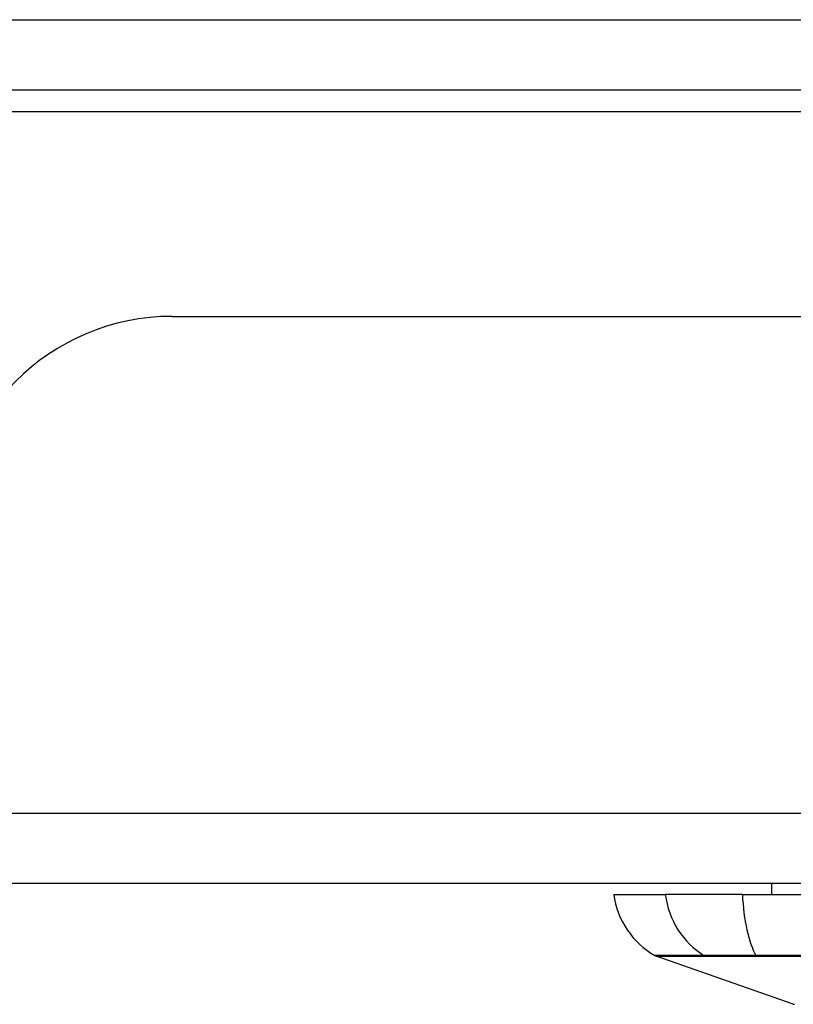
# Model space of a CAD drawing. Header units: inches. Extents: x 23 to 567, y 61 to 264.
# Tile 16 of 256: x 74.29 to 75.39, y 61.38 to 62.77. Entities that reach past the tile are written whole.
import ezdxf

# ---------------------------------------------------------------- set-up
doc = ezdxf.new("R2010")
doc.units = ezdxf.units.IN
doc.header["$MEASUREMENT"] = 0
doc.layers.add('Visible Edges(ANSI)', color=7, linetype='Continuous', lineweight=25)
doc.layers.add('Visible Tangent Edges(ANSI)', color=7, linetype='Continuous', lineweight=25)

msp = doc.modelspace()

# ---------------------------------------------------------------- linework, layer by layer
at = {"layer": 'Visible Edges(ANSI)'}
for p, q in [((23.3637, 62.6675), (77.1657, 62.6675)), ((74.5092, 62.348), (77.0672, 62.348)), ((77.0672, 61.548), (23.4622, 61.548)), ((75.3544, 61.548), (75.3544, 61.5323)), ((75.1319, 61.5323), (75.2047, 61.5323)), ((75.3135, 61.5323), (75.2047, 61.5323)), ((75.3135, 61.5323), (76.1708, 61.5323)), ((75.3853, 61.3776), (75.1918, 61.4454))]:
    msp.add_line(p, q, dxfattribs=at)
for centre, radius, start, end in [((74.5092, 62.036), 0.312, 90, 180), ((75.2489, 61.5486), 0.1181, 187.9413, 240.1831), ((75.1951, 61.4547), 0.00984, 240.1831, 250.71), ((75.387, 61.3823), 0.00492, 250.71, 269.8269)]:
    msp.add_arc(centre, radius, start, end, dxfattribs=at)
at = {"layer": 'Visible Tangent Edges(ANSI)'}
for p, q in [((23.3637, 62.7665), (76.3985, 62.7665)), ((76.2665, 62.6365), (73.696, 62.6365)), ((23.4622, 61.647), (77.0672, 61.647)), ((75.2614, 61.4453), (75.2616, 61.4453)), ((75.3333, 61.4453), (75.3338, 61.4453))]:
    msp.add_line(p, q, dxfattribs=at)
at = {"layer": 'Visible Tangent Edges(ANSI)', "flags": 128}
for points in [[(75.2593, 61.4463), (75.2538, 61.4463), (75.2484, 61.4463), (75.2433, 61.4463), (75.2384, 61.4463), (75.2337, 61.4463), (75.2293, 61.4462), (75.2251, 61.4462), (75.2211, 61.4462), (75.2173, 61.4462), (75.2138, 61.4462), (75.2106, 61.4462), (75.2076, 61.4462), (75.2048, 61.4462), (75.2022, 61.4462), (75.1999, 61.4462), (75.1979, 61.4462), (75.1961, 61.4461), (75.1945, 61.4461), (75.1932, 61.4461), (75.1921, 61.4461), (75.1913, 61.4461), (75.1907, 61.4461), (75.1903, 61.4461), (75.1902, 61.4461)], [(75.1918, 61.4454), (75.1919, 61.4454), (75.1923, 61.4454), (75.1929, 61.4454), (75.1938, 61.4454), (75.1949, 61.4454), (75.1962, 61.4454), (75.1978, 61.4454), (75.1996, 61.4454), (75.2017, 61.4454), (75.204, 61.4454), (75.2066, 61.4454), (75.2094, 61.4454), (75.2124, 61.4454), (75.2157, 61.4454), (75.2192, 61.4453), (75.223, 61.4453), (75.227, 61.4453), (75.2312, 61.4453), (75.2357, 61.4453), (75.2404, 61.4453), (75.2453, 61.4453), (75.2504, 61.4453), (75.2558, 61.4453), (75.2614, 61.4453)], [(75.3326, 61.4463), (75.3284, 61.4463), (75.3242, 61.4463), (75.3202, 61.4464), (75.3162, 61.4464), (75.3123, 61.4464), (75.3084, 61.4464), (75.3047, 61.4464), (75.301, 61.4464), (75.2975, 61.4464), (75.2941, 61.4464), (75.2907, 61.4464), (75.2875, 61.4464), (75.2844, 61.4464), (75.2814, 61.4464), (75.2786, 61.4464), (75.2759, 61.4464), (75.2733, 61.4464), (75.2709, 61.4464), (75.2686, 61.4464), (75.2664, 61.4464), (75.2644, 61.4464), (75.2626, 61.4463), (75.2609, 61.4463), (75.2593, 61.4463)], [(75.2616, 61.4453), (75.2631, 61.4453), (75.2648, 61.4453), (75.2667, 61.4453), (75.2687, 61.4453), (75.2708, 61.4453), (75.2731, 61.4453), (75.2755, 61.4453), (75.278, 61.4453), (75.2806, 61.4453), (75.2834, 61.4453), (75.2863, 61.4453), (75.2894, 61.4453), (75.2925, 61.4453), (75.2958, 61.4453), (75.2991, 61.4453), (75.3026, 61.4453), (75.3062, 61.4453), (75.3098, 61.4453), (75.3135, 61.4453), (75.3174, 61.4453), (75.3213, 61.4453), (75.3252, 61.4453), (75.3293, 61.4453), (75.3333, 61.4453)], [(75.3987, 61.4463), (75.3655, 61.4463), (75.3326, 61.4463)], [(75.3338, 61.4453), (75.3666, 61.4453), (75.3997, 61.4453)]]:
    msp.add_lwpolyline(points, dxfattribs=at)
at = {"layer": 'Visible Tangent Edges(ANSI)'}
for centre, major_axis, ratio, start_param, end_param in [((75.3151, 61.5486), (0, 0.1181), 0.943995, 1.709398, 2.617758), ((75.3521, 61.5486), (0, -0.1181), 0.32996, 4.850991, 5.75935), ((75.264, 61.4548), (0.00008, -0.00984), 0.945463, 5.751833, 6.01554), ((75.3342, 61.4548), (-0.00003, -0.00984), 0.32572, 5.760249, 6.023956)]:
    msp.add_ellipse(centre, major_axis=major_axis, ratio=ratio, start_param=start_param, end_param=end_param, dxfattribs=at)

doc.saveas('drawing.dxf')
